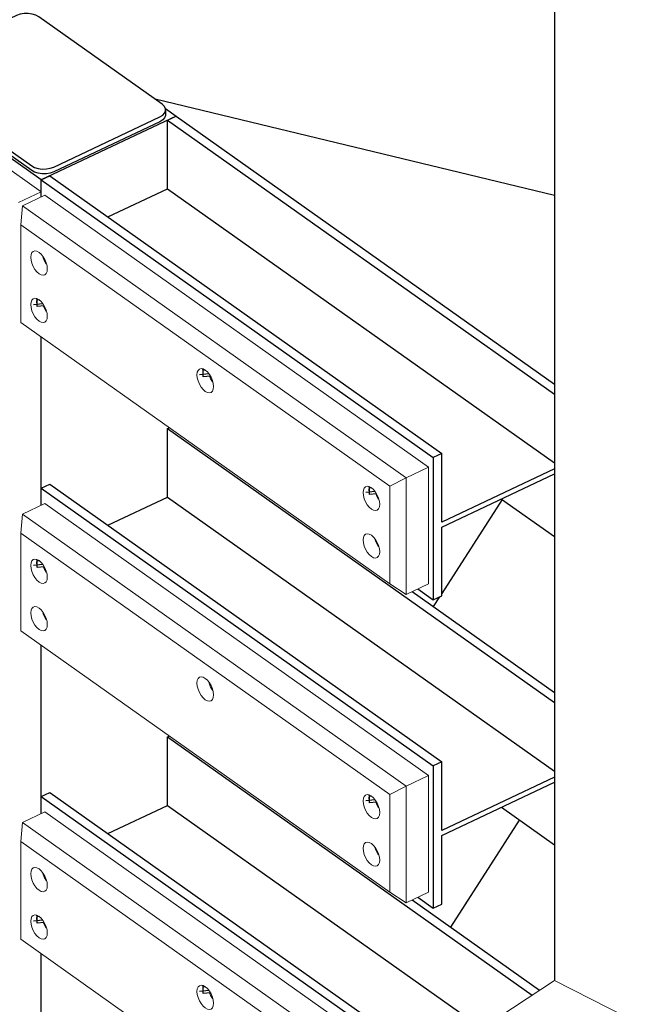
# Model space of a CAD drawing. Header units: millimetres. Extents: x 1069 to 250059, y -65909 to 70891.
# Tile 55 of 109: x 206239 to 207304, y 2179 to 3873. Entities that reach past the tile are written whole.
import ezdxf

# ---------------------------------------------------------------- set-up
doc = ezdxf.new("R2010")
doc.units = ezdxf.units.MM
for name, color, linetype, lineweight in [('N-CO-BC-BETONVORM-G', 50, 'Continuous', 25), ('N-CO-BC-BETONVORM-G-1', 50, 'Continuous', 18), ('N-CO-HC-HOUTVORM-G', 30, 'Continuous', 18), ('N-CO-KC-KUNSTSTOFVORM-G', 7, 'Continuous', 13), ('N-CO-SC-STAALVORM-G', 10, 'Continuous', 25)]:
    doc.layers.add(name, color=color, linetype=linetype, lineweight=lineweight)

# ---------------------------------------------------------------- blocks, each defined once
blk = doc.blocks.new('GM_Tussenpijler - GM_Tussenpijler-3410576-3D impressie')
at = {"layer": 'N-CO-BC-BETONVORM-G'}
blk.add_line((-5781.2, 6833.8), (-5781.2, 2220.1), dxfattribs=at)
at = {"layer": 'N-CO-HC-HOUTVORM-G'}
for p, q in [((-5913.2, 2133.3), (-5781.2, 2220.1)), ((-5781.2, 2220.1), (5486.1, -3500.8))]:
    blk.add_line(p, q, dxfattribs=at)
blk = doc.blocks.new('GM_afdekklepje - GM_afdekklepje-3582460-3D impressie')
at = {"layer": 'N-CO-SC-STAALVORM-G'}
for p, q in [((6082.8, 18726.2), (5900, 18640)), ((6333.3, 18573.6), (6120.8, 18724)), ((5890.1, 18627.9), (5890.1, 18619.7)), ((5896.1, 18618), (6108.7, 18467.6)), ((6108.7, 18459.5), (5896.1, 18609.8)), ((6339.4, 18555.6), (6339.4, 18563.7)), ((6146.6, 18465.4), (6329.4, 18551.6)), ((6329.4, 18543.5), (6146.6, 18457.2))]:
    blk.add_line(p, q, dxfattribs=at)
for points in [[(6120.8, 18724, 0), (6115.6, 18726.8, 0), (6109.4, 18728.7, 0), (6102.6, 18729.6, 0), (6095.5, 18729.5, 0), (6088.8, 18728.4, 0), (6082.8, 18726.2, 0)], [(5900, 18640, 0), (5895.2, 18637, 0), (5891.8, 18633.4, 0), (5890.2, 18629.4, 0), (5890.4, 18625.4, 0), (5892.4, 18621.5, 0), (5896.1, 18618, 0)], [(5896.1, 18609.8, 0), (5892.4, 18613.3, 0), (5890.4, 18617.2, 0), (5890.2, 18621.3, 0), (5891.2, 18624.2, 0)], [(6329.4, 18551.6, 0), (6334.3, 18554.6, 0), (6337.6, 18558.2, 0), (6339.2, 18562.2, 0), (6339, 18566.2, 0), (6337, 18570.1, 0), (6333.3, 18573.6, 0)], [(6339, 18558.1, 0), (6339.2, 18554, 0), (6337.6, 18550, 0), (6334.3, 18546.5, 0), (6329.4, 18543.5, 0)], [(6108.7, 18467.6, 0), (6113.8, 18464.8, 0), (6120, 18462.9, 0), (6126.9, 18462, 0), (6133.9, 18462.1, 0), (6140.7, 18463.3, 0), (6146.6, 18465.4, 0)], [(6146.6, 18457.2, 0), (6140.7, 18455.1, 0), (6133.9, 18453.9, 0), (6126.9, 18453.8, 0), (6120, 18454.7, 0), (6113.8, 18456.7, 0), (6108.7, 18459.5, 0)]]:
    blk.add_polyline3d(points, dxfattribs=at)
blk = doc.blocks.new('GM_Hakorit_2850 - GM_Hakorit_2850-V228-3D impressie')
at = {"layer": 'N-CO-KC-KUNSTSTOFVORM-G'}
for p, q in [((-6665.2, 3577.2), (-6918.2, 3756.2)), ((-6704, 3558.9), (-6665.2, 3577.2)), ((-6665.2, 3577.2), (-6665.2, 3568.1)), ((-6665.2, 3327.1), (-6665.2, 3037.6)), ((-6665.2, 2796.7), (-6665.2, 2507.1)), ((-6665.2, 2266.2), (-6665.2, 1976.6))]:
    blk.add_line(p, q, dxfattribs=at)
blk = doc.blocks.new('GM_Hakorit_1045 - GM_Hakorit_1045-V249-3D impressie')
at = {"layer": 'N-CO-KC-KUNSTSTOFVORM-G'}
for p, q in [((-6697.6, 3552.8), (-6658.9, 3571.1)), ((-6658.9, 3571.1), (-5998, 3103.3)), ((-6697.6, 3552.8), (-6700.5, 3520.2)), ((-6036.7, 3085.1), (-6697.6, 3552.8)), ((-6064.8, 3070.4), (-6700.5, 3520.2)), ((-6700.5, 3520.2), (-6700.5, 3352.1)), ((-6064.8, 2902.3), (-6700.5, 3352.1)), ((-5998, 3103.3), (-6036.7, 3085.1)), ((-5998, 2902.6), (-5998, 3103.3)), ((-6064.8, 3070.4), (-6036.7, 3085.1)), ((-6036.7, 3085.1), (-6036.7, 2884.3)), ((-6064.8, 2902.3), (-6064.8, 3070.4)), ((-6036.7, 2884.3), (-6064.8, 2902.3)), ((-6036.7, 2884.3), (-5998, 2902.6))]:
    blk.add_line(p, q, dxfattribs=at)
for points in [[(-6683.1, 3464.7, 0), (-6682.6, 3469.1, 0), (-6681.2, 3472.5, 0), (-6678.9, 3474.7, 0), (-6676, 3475.5, 0), (-6672.5, 3474.9, 0), (-6668.9, 3472.9, 0), (-6665.2, 3469.7, 0), (-6661.7, 3465.4, 0), (-6658.8, 3460.4, 0), (-6656.5, 3455, 0), (-6655.1, 3449.6, 0), (-6654.6, 3444.5, 0)], [(-6654.6, 3444.5, 0), (-6655.1, 3440.1, 0), (-6656.5, 3436.7, 0), (-6658.8, 3434.5, 0), (-6661.7, 3433.6, 0), (-6665.2, 3434.2, 0), (-6668.9, 3436.2, 0), (-6672.5, 3439.4, 0), (-6676, 3443.7, 0), (-6678.9, 3448.7, 0), (-6681.2, 3454.1, 0), (-6682.6, 3459.6, 0), (-6683.1, 3464.7, 0)], [(-6662.9, 3466.9, 0), (-6661.8, 3463.3, 0), (-6659.6, 3457.9, 0), (-6656.6, 3452.8, 0)], [(-6683.1, 3383, 0), (-6682.6, 3387.4, 0), (-6681.2, 3390.9, 0), (-6678.9, 3393.1, 0), (-6676, 3393.9, 0), (-6672.5, 3393.3, 0), (-6668.9, 3391.3, 0), (-6665.2, 3388.1, 0), (-6661.7, 3383.8, 0), (-6658.8, 3378.8, 0), (-6656.5, 3373.4, 0), (-6655.1, 3368, 0), (-6654.6, 3362.9, 0)], [(-6654.6, 3362.9, 0), (-6655.1, 3358.5, 0), (-6656.5, 3355.1, 0), (-6658.8, 3352.9, 0), (-6661.7, 3352, 0), (-6665.2, 3352.6, 0), (-6668.9, 3354.6, 0), (-6672.5, 3357.8, 0), (-6676, 3362.1, 0), (-6678.9, 3367.1, 0), (-6681.2, 3372.5, 0), (-6682.6, 3377.9, 0), (-6683.1, 3383, 0)], [(-6661.5, 3380.7, 0), (-6659.6, 3376.2, 0), (-6656.6, 3371.2, 0)], [(-6396.9, 3262.1, 0), (-6396.4, 3266.5, 0), (-6395, 3269.9, 0), (-6392.7, 3272.1, 0), (-6389.8, 3273, 0), (-6386.4, 3272.4, 0), (-6382.7, 3270.4, 0), (-6379, 3267.2, 0), (-6375.6, 3262.9, 0), (-6372.6, 3257.9, 0), (-6370.3, 3252.5, 0), (-6368.9, 3247.1, 0), (-6368.4, 3242, 0)], [(-6368.4, 3242, 0), (-6368.9, 3237.6, 0), (-6370.3, 3234.1, 0), (-6372.6, 3231.9, 0), (-6375.6, 3231.1, 0), (-6379, 3231.7, 0), (-6382.7, 3233.7, 0), (-6386.4, 3236.9, 0), (-6389.8, 3241.2, 0), (-6392.7, 3246.2, 0), (-6395, 3251.6, 0), (-6396.4, 3257, 0), (-6396.9, 3262.1, 0)], [(-6375.3, 3259.8, 0), (-6373.4, 3255.3, 0), (-6370.4, 3250.3, 0)], [(-6110.7, 3059.6, 0), (-6110.2, 3064, 0), (-6108.8, 3067.4, 0), (-6106.5, 3069.6, 0), (-6103.6, 3070.4, 0), (-6100.2, 3069.9, 0), (-6096.5, 3067.9, 0), (-6092.8, 3064.6, 0), (-6089.4, 3060.4, 0), (-6086.4, 3055.4, 0), (-6084.1, 3050, 0), (-6082.7, 3044.5, 0), (-6082.2, 3039.4, 0)], [(-6082.2, 3039.4, 0), (-6082.7, 3035, 0), (-6084.1, 3031.6, 0), (-6086.4, 3029.4, 0), (-6089.4, 3028.6, 0), (-6092.8, 3029.2, 0), (-6096.5, 3031.1, 0), (-6100.2, 3034.4, 0), (-6103.6, 3038.6, 0), (-6106.5, 3043.6, 0), (-6108.8, 3049, 0), (-6110.2, 3054.5, 0), (-6110.7, 3059.6, 0)], [(-6089.1, 3057.2, 0), (-6087.2, 3052.8, 0), (-6084.2, 3047.8, 0)], [(-6110.7, 2978, 0), (-6110.2, 2982.4, 0), (-6108.8, 2985.8, 0), (-6106.5, 2988, 0), (-6103.6, 2988.8, 0), (-6100.2, 2988.2, 0), (-6096.5, 2986.3, 0), (-6092.8, 2983, 0), (-6089.4, 2978.8, 0), (-6086.4, 2973.8, 0), (-6084.1, 2968.4, 0), (-6082.7, 2962.9, 0), (-6082.2, 2957.8, 0)], [(-6082.2, 2957.8, 0), (-6082.7, 2953.4, 0), (-6084.1, 2950, 0), (-6086.4, 2947.8, 0), (-6089.4, 2947, 0), (-6092.8, 2947.5, 0), (-6096.5, 2949.5, 0), (-6100.2, 2952.8, 0), (-6103.6, 2957, 0), (-6106.5, 2962, 0), (-6108.8, 2967.4, 0), (-6110.2, 2972.9, 0), (-6110.7, 2978, 0)], [(-6090.4, 2980, 0), (-6089.4, 2976.6, 0), (-6087.2, 2971.2, 0), (-6084.2, 2966.2, 0)]]:
    blk.add_polyline3d(points, dxfattribs=at)
blk = doc.blocks.new('GM_Hakorit_1045 - GM_Hakorit_1045-V250-3D impressie')
at = {"layer": 'N-CO-KC-KUNSTSTOFVORM-G'}
for p, q in [((-6697.6, 3022.3), (-6658.9, 3040.6)), ((-6658.9, 3040.6), (-5998, 2572.8)), ((-6697.6, 3022.3), (-6700.5, 2989.7)), ((-6036.7, 2554.6), (-6697.6, 3022.3)), ((-6064.8, 2539.9), (-6700.5, 2989.7)), ((-6700.5, 2989.7), (-6700.5, 2821.6)), ((-6064.8, 2371.8), (-6700.5, 2821.6)), ((-5998, 2572.8), (-6036.7, 2554.6)), ((-5998, 2372.1), (-5998, 2572.8)), ((-6064.8, 2539.9), (-6036.7, 2554.6)), ((-6036.7, 2554.6), (-6036.7, 2353.8)), ((-6064.8, 2371.8), (-6064.8, 2539.9)), ((-6036.7, 2353.8), (-5998, 2372.1)), ((-6036.7, 2353.8), (-6064.8, 2371.8))]:
    blk.add_line(p, q, dxfattribs=at)
for points in [[(-6683.1, 2934.2, 0), (-6682.6, 2938.6, 0), (-6681.2, 2942, 0), (-6678.9, 2944.2, 0), (-6676, 2945, 0), (-6672.5, 2944.4, 0), (-6668.9, 2942.5, 0), (-6665.2, 2939.2, 0), (-6661.7, 2935, 0), (-6658.8, 2930, 0), (-6656.5, 2924.5, 0), (-6655.1, 2919.1, 0), (-6654.6, 2914, 0)], [(-6654.6, 2914, 0), (-6655.1, 2909.6, 0), (-6656.5, 2906.2, 0), (-6658.8, 2904, 0), (-6661.7, 2903.1, 0), (-6665.2, 2903.7, 0), (-6668.9, 2905.7, 0), (-6672.5, 2909, 0), (-6676, 2913.2, 0), (-6678.9, 2918.2, 0), (-6681.2, 2923.6, 0), (-6682.6, 2929.1, 0), (-6683.1, 2934.2, 0)], [(-6661.5, 2931.8, 0), (-6659.6, 2927.4, 0), (-6656.6, 2922.4, 0)], [(-6683.1, 2852.5, 0), (-6682.6, 2857, 0), (-6681.2, 2860.4, 0), (-6678.9, 2862.6, 0), (-6676, 2863.4, 0), (-6672.5, 2862.8, 0), (-6668.9, 2860.8, 0), (-6665.2, 2857.6, 0), (-6661.7, 2853.3, 0), (-6658.8, 2848.3, 0), (-6656.5, 2842.9, 0), (-6655.1, 2837.5, 0), (-6654.6, 2832.4, 0)], [(-6654.6, 2832.4, 0), (-6655.1, 2828, 0), (-6656.5, 2824.6, 0), (-6658.8, 2822.4, 0), (-6661.7, 2821.5, 0), (-6665.2, 2822.1, 0), (-6668.9, 2824.1, 0), (-6672.5, 2827.3, 0), (-6676, 2831.6, 0), (-6678.9, 2836.6, 0), (-6681.2, 2842, 0), (-6682.6, 2847.4, 0), (-6683.1, 2852.5, 0)], [(-6662.2, 2852.2, 0), (-6661.8, 2851.2, 0), (-6659.6, 2845.7, 0), (-6656.6, 2840.7, 0)], [(-6396.9, 2731.6, 0), (-6396.4, 2736, 0), (-6395, 2739.5, 0), (-6392.7, 2741.7, 0), (-6389.8, 2742.5, 0), (-6386.4, 2741.9, 0), (-6382.7, 2739.9, 0), (-6379, 2736.7, 0), (-6375.6, 2732.4, 0), (-6372.6, 2727.4, 0), (-6370.3, 2722, 0), (-6368.9, 2716.6, 0), (-6368.4, 2711.5, 0)], [(-6368.4, 2711.5, 0), (-6368.9, 2707.1, 0), (-6370.3, 2703.6, 0), (-6372.6, 2701.4, 0), (-6375.6, 2700.6, 0), (-6379, 2701.2, 0), (-6382.7, 2703.2, 0), (-6386.4, 2706.4, 0), (-6389.8, 2710.7, 0), (-6392.7, 2715.7, 0), (-6395, 2721.1, 0), (-6396.4, 2726.5, 0), (-6396.9, 2731.6, 0)], [(-6376.6, 2733.6, 0), (-6375.6, 2730.2, 0), (-6373.4, 2724.8, 0), (-6370.4, 2719.8, 0)], [(-6110.7, 2529.1, 0), (-6110.2, 2533.5, 0), (-6108.8, 2536.9, 0), (-6106.5, 2539.1, 0), (-6103.6, 2540, 0), (-6100.2, 2539.4, 0), (-6096.5, 2537.4, 0), (-6092.8, 2534.1, 0), (-6089.4, 2529.9, 0), (-6086.4, 2524.9, 0), (-6084.1, 2519.5, 0), (-6082.7, 2514, 0), (-6082.2, 2508.9, 0)], [(-6082.2, 2508.9, 0), (-6082.7, 2504.5, 0), (-6084.1, 2501.1, 0), (-6086.4, 2498.9, 0), (-6089.4, 2498.1, 0), (-6092.8, 2498.7, 0), (-6096.5, 2500.7, 0), (-6100.2, 2503.9, 0), (-6103.6, 2508.1, 0), (-6106.5, 2513.2, 0), (-6108.8, 2518.6, 0), (-6110.2, 2524, 0), (-6110.7, 2529.1, 0)], [(-6089.1, 2526.8, 0), (-6087.2, 2522.3, 0), (-6084.2, 2517.3, 0)], [(-6110.7, 2447.5, 0), (-6110.2, 2451.9, 0), (-6108.8, 2455.3, 0), (-6106.5, 2457.5, 0), (-6103.6, 2458.3, 0), (-6100.2, 2457.7, 0), (-6096.5, 2455.8, 0), (-6092.8, 2452.5, 0), (-6089.4, 2448.3, 0), (-6086.4, 2443.3, 0), (-6084.1, 2437.9, 0), (-6082.7, 2432.4, 0), (-6082.2, 2427.3, 0)], [(-6082.2, 2427.3, 0), (-6082.7, 2422.9, 0), (-6084.1, 2419.5, 0), (-6086.4, 2417.3, 0), (-6089.4, 2416.5, 0), (-6092.8, 2417.1, 0), (-6096.5, 2419, 0), (-6100.2, 2422.3, 0), (-6103.6, 2426.5, 0), (-6106.5, 2431.5, 0), (-6108.8, 2436.9, 0), (-6110.2, 2442.4, 0), (-6110.7, 2447.5, 0)], [(-6090.4, 2449.5, 0), (-6089.4, 2446.1, 0), (-6087.2, 2440.7, 0), (-6084.2, 2435.7, 0)]]:
    blk.add_polyline3d(points, dxfattribs=at)
blk = doc.blocks.new('GM_Bouten_Moeren_Zeskant - M16-V266-3D impressie')
at = {"layer": 'N-CO-SC-STAALVORM-G'}
for p, q in [((-12495.9, 6969.9), (-12480.2, 6971.6)), ((-12490.5, 6975.7), (-12490.4, 6973.8)), ((-12490.4, 6973.8), (-12490.5, 6972.3)), ((-12489.7, 6977.2), (-12490.1, 6979.7)), ((-12486.1, 6977.6), (-12489.7, 6977.2)), ((-12489.7, 6965.9), (-12489.7, 6977.2)), ((-12477.3, 6967.2), (-12489.7, 6965.9)), ((-12477.7, 6964.9), (-12477.2, 6965.1))]:
    blk.add_line(p, q, dxfattribs=at)
blk = doc.blocks.new('GM_Bouten_Moeren_Zeskant - M16-V279-3D impressie')
at = {"layer": 'N-CO-SC-STAALVORM-G'}
for p, q in [((-6386.1, 3269.9), (-6386.6, 3272.6)), ((-6382.5, 3270.3), (-6386.1, 3269.9)), ((-6386.1, 3258.6), (-6386.1, 3269.9)), ((-6392.4, 3262.6), (-6376.7, 3264.3)), ((-6386.9, 3268.4), (-6386.9, 3266.5)), ((-6386.9, 3266.5), (-6386.9, 3265)), ((-6373.8, 3259.9), (-6386.1, 3258.6))]:
    blk.add_line(p, q, dxfattribs=at)
blk.add_polyline3d([(-6374.2, 3257.6, 0), (-6373.6, 3257.8, 0), (-6373.2, 3259, 0)], dxfattribs=at)
blk = doc.blocks.new('GM_Bouten_Moeren_Zeskant - M16-V264-3D impressie')
at = {"layer": 'N-CO-SC-STAALVORM-G'}
for p, q in [((-12489.7, 7589.3), (-12490.1, 7591.8)), ((-12495.9, 7582), (-12480.1, 7583.7)), ((-12490.5, 7587.8), (-12490.4, 7585.9)), ((-12490.4, 7585.9), (-12490.5, 7584.4)), ((-12486.1, 7589.7), (-12489.7, 7589.3)), ((-12489.7, 7578), (-12489.7, 7589.3)), ((-12477.3, 7579.4), (-12489.7, 7578))]:
    blk.add_line(p, q, dxfattribs=at)
blk.add_polyline3d([(-12477.7, 7577, 0), (-12477.2, 7577.2, 0), (-12476.7, 7578.4, 0)], dxfattribs=at)
blk = doc.blocks.new('GM_Bouten_Moeren_Zeskant - M16-V273-3D impressie')
at = {"layer": 'N-CO-SC-STAALVORM-G'}
for p, q in [((-9918.4, 5676.3), (-9902.6, 5678)), ((-9912.9, 5682.1), (-9912.9, 5680.2)), ((-9912.9, 5680.2), (-9912.9, 5678.7)), ((-9912.1, 5683.6), (-9912.6, 5686.1)), ((-9908.5, 5684), (-9912.1, 5683.6)), ((-9912.1, 5672.3), (-9912.1, 5683.6)), ((-9899.8, 5673.6), (-9912.1, 5672.3)), ((-9900.2, 5671.3), (-9899.6, 5671.5))]:
    blk.add_line(p, q, dxfattribs=at)

msp = doc.modelspace()

# ---------------------------------------------------------------- linework, layer by layer
at = {"layer": 'N-CO-SC-STAALVORM-G'}
for p, q in [((206275.7, 3597.6), (206022.7, 3776.6)), ((207159.7, 3571), (206471.9, 3736.4)), ((206489.6, 3720.3), (206508.1, 3707.2)), ((206508.1, 3707.2), (206275.7, 3597.6)), ((206493.3, 3700.3), (206508.1, 3707.2)), ((206493.3, 3582.4), (206493.3, 3700.3)), ((206493.3, 3700.3), (207159.7, 3228.7)), ((206508.1, 3707.2), (207159.7, 3246.1)), ((206275.7, 3597.6), (206290.4, 3604.5)), ((206275.7, 3568.1), (206275.7, 3597.6)), ((206275.7, 3568.1), (206275.7, 3597.6)), ((206275.7, 3597.6), (206950.7, 3119.9)), ((206290.4, 3604.5), (206965.4, 3126.8)), ((206390.4, 3533.8), (206493.3, 3582.4)), ((206493.3, 3582.4), (207159.7, 3110.8)), ((206275.7, 3037.6), (206275.7, 3327.1)), ((206493.3, 3169.8), (206496.2, 3171.1)), ((206493.3, 3051.9), (206493.3, 3169.8)), ((206493.3, 3169.8), (207159.7, 2698.2)), ((206965.4, 3126.8), (206950.7, 3119.9)), ((206950.7, 3119.9), (206950.7, 2875.1)), ((206965.4, 3008.9), (206965.4, 3126.8)), ((207159.7, 3100.6), (206965.4, 3008.9)), ((206965.4, 2999.9), (207159.7, 3091.6)), ((206275.7, 3067.1), (206290.4, 3074)), ((206275.7, 3037.6), (206275.7, 3067.1)), ((206275.7, 3067.1), (206950.7, 2589.4)), ((206290.4, 3074), (206965.4, 2596.3)), ((206390.4, 3003.3), (206493.3, 3051.9)), ((206493.3, 3051.9), (207159.7, 2580.3)), ((207069.3, 3047.8), (206965.4, 2886.2)), ((207068.4, 3048.5), (207159.7, 2983.9)), ((206965.4, 2882), (206965.4, 2999.9)), ((206914.5, 2889.1), (207159.7, 2715.6)), ((206924.3, 2893.8), (206950.7, 2875.1)), ((206950.7, 2875.1), (206965.4, 2882)), ((206961.6, 2880.2), (206950.8, 2863.4)), ((206275.7, 2507.1), (206275.7, 2796.7)), ((206493.3, 2639.3), (206496.2, 2640.6)), ((206493.3, 2521.4), (206493.3, 2639.3)), ((206493.3, 2639.3), (207121.3, 2194.9)), ((206965.4, 2596.3), (206950.7, 2589.4)), ((206965.4, 2478.4), (206965.4, 2596.3)), ((206950.7, 2589.4), (206950.7, 2344.6)), ((207159.7, 2570.1), (206965.4, 2478.4)), ((206965.4, 2469.4), (207159.7, 2561.1)), ((206275.7, 2536.6), (206290.4, 2543.5)), ((206290.4, 2543.5), (206965.4, 2065.9)), ((206275.7, 2507.1), (206275.7, 2536.6)), ((206275.7, 2536.6), (206950.7, 2058.9)), ((206390.4, 2472.8), (206493.3, 2521.4)), ((206493.3, 2521.4), (207035, 2138.1)), ((207068.4, 2518), (207159.7, 2453.4)), ((206981.1, 2311.5), (207099.6, 2495.9)), ((206965.4, 2351.5), (206965.4, 2469.4)), ((206914.5, 2358.6), (207134, 2203.2)), ((206924.3, 2363.3), (206950.7, 2344.6)), ((206950.7, 2344.6), (206965.4, 2351.5)), ((206275.7, 1976.6), (206275.7, 2266.2))]:
    msp.add_line(p, q, dxfattribs=at)

# ---------------------------------------------------------------- block references
at = {"layer": 'N-CO-BC-BETONVORM-G'}
for name, p in [('GM_afdekklepje - GM_afdekklepje-3582460-3D impressie', (200150.7, -14845.7)), ('GM_Hakorit_2850 - GM_Hakorit_2850-V228-3D impressie', (212940.9, 0)), ('GM_Hakorit_1045 - GM_Hakorit_1045-V249-3D impressie', (212940.9, 0)), ('GM_Bouten_Moeren_Zeskant - M16-V266-3D impressie', (218758.3, -3586.4)), ('GM_Bouten_Moeren_Zeskant - M16-V279-3D impressie', (212940.9, 0)), ('GM_Bouten_Moeren_Zeskant - M16-V266-3D impressie', (219330.6, -3909.8)), ('GM_Hakorit_1045 - GM_Hakorit_1045-V250-3D impressie', (212940.9, 0)), ('GM_Bouten_Moeren_Zeskant - M16-V264-3D impressie', (218758.3, -4647.4)), ('GM_Bouten_Moeren_Zeskant - M16-V266-3D impressie', (219330.6, -4440.3)), ('GM_Hakorit_1045 - GM_Hakorit_1045-V249-3D impressie', (212940.9, -1061)), ('GM_Bouten_Moeren_Zeskant - M16-V273-3D impressie', (216180.7, -3353.8)), ('GM_Bouten_Moeren_Zeskant - M16-V279-3D impressie', (212940.9, -1061))]:
    msp.add_blockref(name, p, dxfattribs=at)
at = {"layer": 'N-CO-BC-BETONVORM-G-1'}
msp.add_blockref('GM_Tussenpijler - GM_Tussenpijler-3410576-3D impressie', (212940.9, 0), dxfattribs=at)

doc.saveas('drawing.dxf')
